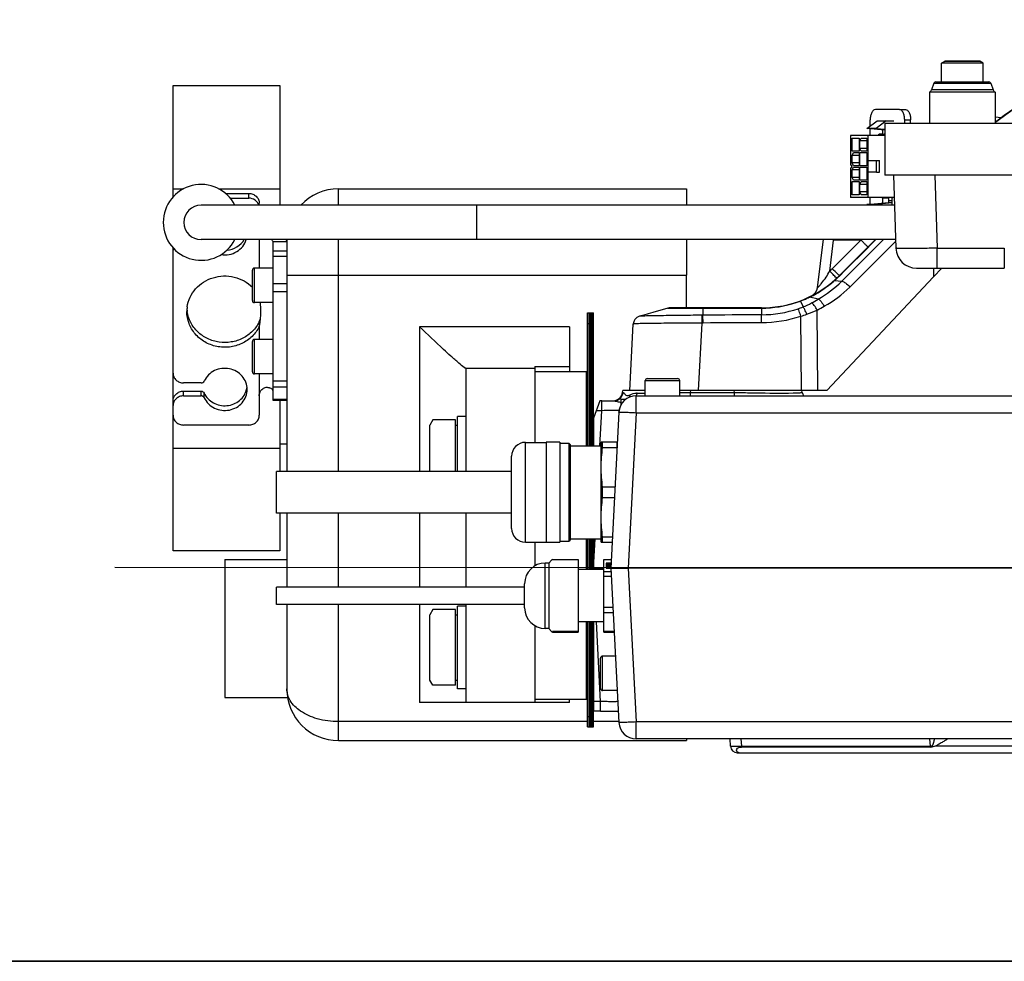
# Model space of a CAD drawing. Header units: millimetres. Extents: x 71658 to 298332, y -154437 to -30421.
# Tile 146 of 155: x 119711 to 119997, y -39491 to -39218. Entities that reach past the tile are written whole.
import ezdxf

# ---------------------------------------------------------------- set-up
doc = ezdxf.new("R2010")
doc.units = ezdxf.units.MM
doc.header["$LTSCALE"] = 500
doc.header["$MEASUREMENT"] = 0
doc.linetypes.add('ACAD_ISO10W100', pattern=[18, 12, -3, 0, -3])
for name, color, linetype, lineweight in [('A-03-PEENJOON', 7, 'Continuous', 0), ('A-04-JÄMEJOON', 7, 'Continuous', 35), ('Centerline', 1, 'ACAD_ISO10W100', 25)]:
    doc.layers.add(name, color=color, linetype=linetype, lineweight=lineweight)
doc.layers.add('Machinery', color=94, linetype='Continuous')

# ---------------------------------------------------------------- blocks, each defined once
blk = doc.blocks.new('lift')
at = {"layer": 'Centerline', "color": 251, "true_color": 0x636466}
blk.add_line((153661.23, -38228.64), (152669.51, -38228.28), dxfattribs=at)
at = {"layer": 'Machinery', "color": 251, "true_color": 0x636466}
for p, q in [((152909.37, -38082.01), (152910.31, -38081.46)), ((152921.37, -38082.01), (152909.37, -38082.01)), ((152909.37, -38087.46), (152909.37, -38082.01)), ((152910.31, -38081.46), (152920.42, -38081.46)), ((152920.42, -38081.46), (152910.31, -38081.46)), ((152921.37, -38082.01), (152920.42, -38081.46)), ((152921.37, -38087.46), (152921.37, -38082.01)), ((152686.37, -38088.46), (152717.37, -38088.46)), ((152686.37, -38120.79), (152686.37, -38088.46)), ((152717.37, -38088.46), (152717.37, -38123.19)), ((152907.14, -38087.85), (152906.44, -38089.78)), ((152907.14, -38087.85), (152923.6, -38087.85)), ((152907.71, -38087.46), (152923.03, -38087.46)), ((152923.6, -38087.85), (152924.3, -38089.78)), ((152924.87, -38090.46), (152905.87, -38090.46)), ((152905.87, -38090.46), (152905.87, -38099.46)), ((152924.3, -38089.78), (152906.44, -38089.78)), ((152924.87, -38090.46), (152924.87, -38099.46)), ((152897.14, -38095.46), (152890.14, -38095.46)), ((152897.14, -38095.46), (152898.87, -38095.46)), ((152926.64, -38097.86), (152924.87, -38097.71)), ((152887.67, -38100.96), (152890.64, -38098.76)), ((152890.32, -38100.96), (152887.67, -38100.96)), ((152892.87, -38101.42), (152887.67, -38100.96)), ((152888.64, -38100.24), (152888.64, -38098.46)), ((152888.64, -38102.96), (152888.64, -38101.05)), ((152893.29, -38098.76), (152890.32, -38100.96)), ((152890.32, -38100.96), (152892.87, -38101.19)), ((152890.64, -38098.76), (152895.45, -38098.77)), ((152892.87, -38099.46), (153437.87, -38099.46)), ((152892.87, -38099.46), (152892.87, -38114.46)), ((152898.64, -38098.46), (152900.37, -38098.46)), ((152898.64, -38099.46), (152898.64, -38098.46)), ((152900.37, -38099.46), (152900.37, -38098.46)), ((152924.87, -38098.91), (152925.23, -38098.94)), ((152925.19, -38098.97), (152924.87, -38098.97)), ((152925.22, -38099.06), (152925.33, -38098.97)), ((152892.87, -38102.96), (152882.93, -38102.96)), ((152882.93, -38102.96), (152882.93, -38111.36)), ((152883.41, -38103.76), (152885.47, -38103.76)), ((152883.41, -38107.56), (152883.41, -38103.76)), ((152885.47, -38103.76), (152885.47, -38107.56)), ((152885.63, -38104.56), (152886.06, -38103.76)), ((152886.06, -38103.76), (152887.7, -38103.76)), ((152887.7, -38103.76), (152887.7, -38107.56)), ((152888.01, -38120.96), (152888.02, -38102.96)), ((152891.14, -38102.76), (152892.7, -38102.76)), ((152891.14, -38102.76), (152891.14, -38102.96)), ((152892.24, -38102.56), (152891.24, -38102.56)), ((152892.24, -38101.36), (152892.24, -38102.56)), ((152892.24, -38102.56), (152892.87, -38102.56)), ((152887.7, -38104.56), (152885.63, -38104.56)), ((152885.63, -38106.76), (152885.63, -38104.56)), ((152887.7, -38106.76), (152885.63, -38106.76)), ((152886.06, -38107.56), (152885.63, -38106.76)), ((152885.47, -38107.56), (152883.41, -38107.56)), ((152883.41, -38108.76), (152883.83, -38107.96)), ((152885.47, -38108.76), (152883.41, -38108.76)), ((152883.41, -38110.96), (152883.41, -38108.76)), ((152883.83, -38107.96), (152885.47, -38107.96)), ((152885.47, -38107.96), (152885.47, -38111.76)), ((152885.63, -38107.96), (152887.7, -38107.96)), ((152885.63, -38111.76), (152885.63, -38107.96)), ((152887.7, -38107.56), (152886.06, -38107.56)), ((152887.7, -38107.96), (152887.7, -38111.76)), ((152882.93, -38111.36), (152883.35, -38111.96)), ((152883.35, -38111.96), (152882.93, -38112.56)), ((152883.4, -38112.96), (152883.83, -38112.16)), ((152885.47, -38110.96), (152883.41, -38110.96)), ((152883.83, -38111.76), (152883.41, -38110.96)), ((152885.47, -38111.76), (152883.83, -38111.76)), ((152883.83, -38112.16), (152885.47, -38112.16)), ((152885.47, -38112.16), (152885.47, -38115.96)), ((152887.7, -38111.76), (152885.63, -38111.76)), ((152885.63, -38112.16), (152887.7, -38112.16)), ((152885.63, -38115.96), (152885.63, -38112.16)), ((152887.7, -38112.16), (152887.7, -38115.96)), ((152888.02, -38110.26), (152890.45, -38110.26)), ((152890.45, -38110.26), (152891.3, -38110.26)), ((152890.45, -38113.66), (152890.45, -38110.26)), ((152891.3, -38113.66), (152891.3, -38110.26)), ((152882.93, -38112.56), (152882.92, -38120.96)), ((152885.47, -38112.96), (152883.4, -38112.96)), ((152883.4, -38115.16), (152883.4, -38112.96)), ((152885.47, -38115.16), (152883.4, -38115.16)), ((152883.83, -38115.96), (152883.4, -38115.16)), ((152890.45, -38113.66), (152888.01, -38113.66)), ((152890.45, -38113.66), (152891.3, -38113.66)), ((153437.87, -38114.46), (152892.87, -38114.46)), ((152895.37, -38114.46), (152896.11, -38135.67)), ((152907.36, -38114.46), (152908.1, -38135.67)), ((152883.4, -38116.36), (152885.47, -38116.36)), ((152883.4, -38120.16), (152883.4, -38116.36)), ((152885.47, -38115.96), (152883.83, -38115.96)), ((152885.47, -38116.36), (152885.47, -38120.16)), ((152887.7, -38115.96), (152885.63, -38115.96)), ((152885.63, -38117.16), (152886.05, -38116.36)), ((152887.7, -38117.16), (152885.63, -38117.16)), ((152885.63, -38119.36), (152885.63, -38117.16)), ((152886.05, -38116.36), (152887.7, -38116.36)), ((152887.7, -38116.36), (152887.69, -38120.16)), ((152686.37, -38118.46), (152689.38, -38118.46)), ((152699.64, -38118.46), (152717.37, -38118.46)), ((152701.62, -38119.8), (152708.37, -38119.8)), ((152708.37, -38121.17), (152708.37, -38119.8)), ((152734.37, -38118.46), (152835.37, -38118.46)), ((152734.37, -38123.19), (152734.37, -38118.46)), ((152835.37, -38118.46), (152835.37, -38123.19)), ((152895.6, -38120.97), (152882.92, -38120.96)), ((152885.47, -38120.16), (152883.4, -38120.16)), ((152887.69, -38119.36), (152885.63, -38119.36)), ((152886.05, -38120.16), (152885.63, -38119.36)), ((152887.69, -38120.16), (152886.05, -38120.16)), ((152888.64, -38122.88), (152888.64, -38120.96)), ((152895.67, -38123.19), (152694.51, -38123.19)), ((152702.98, -38121.17), (152708.37, -38121.17)), ((152711.37, -38123.19), (152711.37, -38122.62)), ((152774.51, -38133.19), (152774.51, -38123.19)), ((152887.66, -38122.96), (152895.04, -38122.33)), ((152890.31, -38122.96), (152887.66, -38122.96)), ((152887.97, -38123.19), (152887.66, -38122.96)), ((152895.04, -38122.56), (152890.31, -38122.96)), ((152893.97, -38121.16), (152892.24, -38121.16)), ((152892.24, -38121.16), (152892.24, -38122.57)), ((152893.97, -38121.16), (152893.97, -38122.42)), ((152895.04, -38121.97), (152893.97, -38121.96)), ((152895.04, -38123.19), (152895.04, -38121.16)), ((152896.02, -38133.19), (152694.51, -38133.19)), ((152711.37, -38133.19), (152711.37, -38141.46)), ((152719.37, -38133.82), (152715.37, -38133.82)), ((152715.37, -38179.88), (152715.37, -38133.82)), ((152719.37, -38133.46), (152719.37, -38136.18)), ((152719.37, -38133.46), (152719.37, -38136.39)), ((152734.37, -38143.46), (152734.37, -38133.19)), ((152835.37, -38133.19), (152835.37, -38143.46)), ((152873.32, -38147.13), (152875.05, -38133.09)), ((152876.92, -38142.3), (152878.02, -38133.3)), ((152877.62, -38141.62), (152885.94, -38133.3)), ((152885.94, -38133.3), (152878.02, -38133.3)), ((152879.74, -38143.59), (152890.12, -38133.21)), ((152892.46, -38133.19), (152880.43, -38145.24)), ((152881.18, -38142.28), (152888.13, -38135.33)), ((152896.04, -38133.62), (152882.75, -38146.94)), ((152888.13, -38135.33), (152888.45, -38135.02)), ((152888.45, -38135.02), (152889.31, -38134.15)), ((152889.31, -38134.15), (152890.18, -38133.28)), ((152686.37, -38171.91), (152686.37, -38135.59)), ((152715.37, -38136.47), (152719.37, -38136.47)), ((152715.37, -38138.02), (152719.37, -38138.02)), ((152719.37, -38136.18), (152719.37, -38156.99)), ((152908.1, -38135.67), (152927.55, -38135.67)), ((152908.1, -38141.46), (152908.1, -38135.67)), ((152927.55, -38135.67), (152927.55, -38141.46)), ((152709.37, -38150.86), (152709.37, -38142.06)), ((152715.37, -38141.46), (152709.97, -38141.46)), ((152709.97, -38151.46), (152709.97, -38141.46)), ((152719.37, -38143.46), (152734.37, -38143.46)), ((152734.37, -38143.46), (152835.37, -38143.46)), ((152734.37, -38200.46), (152734.37, -38143.46)), ((152835.37, -38152.96), (152835.37, -38143.46)), ((152879.93, -38143.54), (152881.18, -38142.28)), ((152902.11, -38141.46), (152927.55, -38141.46)), ((152907.02, -38141.46), (152907.04, -38144)), ((152909.43, -38141.46), (152907.04, -38144)), ((152719.37, -38146.02), (152715.37, -38146.02)), ((152907.04, -38144), (152876.02, -38176.96)), ((152878.28, -38145.08), (152880.43, -38145.24)), ((152719.37, -38148.32), (152715.37, -38148.32)), ((152715.37, -38151.46), (152709.97, -38151.46)), ((152868.37, -38151.01), (152869.14, -38152.7)), ((152873.55, -38150.46), (152871.11, -38149.83)), ((152806.57, -38154.46), (152808.37, -38154.46)), ((152806.57, -38192.96), (152806.57, -38154.46)), ((152807.07, -38192.96), (152807.07, -38154.46)), ((152807.37, -38192.96), (152807.37, -38154.46)), ((152807.67, -38192.96), (152807.67, -38154.46)), ((152807.92, -38192.96), (152807.92, -38154.46)), ((152808.17, -38192.96), (152808.17, -38154.46)), ((152808.37, -38184.96), (152808.37, -38154.46)), ((152829.93, -38153.06), (152831.43, -38153.06)), ((152857.12, -38152.96), (152830.62, -38152.96)), ((152831.43, -38153.06), (152831.95, -38153.06)), ((152831.95, -38153.06), (152832.54, -38153.06)), ((152832.54, -38153.06), (152837.27, -38153.06)), ((152837.27, -38153.06), (152838.2, -38153.06)), ((152838.2, -38153.06), (152840.12, -38153.06)), ((152840.12, -38155.1), (152839.86, -38155.1)), ((152839.89, -38157.37), (152839.86, -38155.1)), ((152840.12, -38153.06), (152840.12, -38155.1)), ((152840.12, -38153.06), (152841.99, -38153.06)), ((152840.14, -38157.37), (152840.12, -38155.1)), ((152841.99, -38153.06), (152857.11, -38153.05)), ((152857.11, -38153.05), (152857.12, -38154.99)), ((152857.14, -38157.26), (152857.12, -38154.99)), ((152868.69, -38176.96), (152868.52, -38155.38)), ((152873.45, -38176.96), (152873.26, -38153.64)), ((152711.37, -38157), (152711.37, -38158.37)), ((152719.37, -38156.99), (152719.37, -38200.46)), ((152806.57, -38157.46), (152808.37, -38157.46)), ((152818.89, -38176.96), (152819.9, -38157.69)), ((152838.86, -38176.96), (152839.89, -38157.37)), ((152840.14, -38157.37), (152839.89, -38157.37)), ((152711.37, -38158.37), (152711.37, -38162.13)), ((152801.37, -38158.46), (152757.87, -38158.46)), ((152757.87, -38158.46), (152757.87, -38200.46)), ((152801.37, -38158.46), (152801.37, -38171.46)), ((152709.37, -38171.53), (152709.37, -38162.73)), ((152715.37, -38162.13), (152709.97, -38162.13)), ((152709.97, -38172.13), (152709.97, -38162.13)), ((152686.37, -38179.94), (152686.37, -38171.91)), ((152715.37, -38172.13), (152709.97, -38172.13)), ((152711.37, -38172.13), (152711.37, -38178.49)), ((152771.37, -38170.46), (152791.37, -38170.46)), ((152771.37, -38200.46), (152771.37, -38170.46)), ((152791.37, -38169.94), (152801.37, -38169.94)), ((152791.37, -38169.94), (152791.37, -38191.97)), ((152791.37, -38171.46), (152806.37, -38171.46)), ((152806.37, -38192.96), (152806.37, -38171.46)), ((152694.49, -38174.73), (152689.37, -38174.73)), ((152715.37, -38174.17), (152719.37, -38174.17)), ((152823.37, -38174.06), (152833.37, -38174.06)), ((152823.37, -38178.46), (152823.37, -38174.06)), ((152823.97, -38173.46), (152832.77, -38173.46)), ((152833.37, -38178.46), (152833.37, -38174.06)), ((152689.37, -38177.12), (152694.49, -38177.12)), ((152689.37, -38178.49), (152689.37, -38177.12)), ((152694.49, -38178.49), (152694.49, -38177.12)), ((152695.41, -38179.06), (152695.41, -38177.69)), ((152715.37, -38175.86), (152719.37, -38175.86)), ((152816.81, -38177.48), (152816.9, -38176.96)), ((152823.37, -38176.96), (152816.9, -38176.96)), ((152816.95, -38177.54), (152817.02, -38177.55)), ((152823.02, -38177.69), (152823.36, -38177.68)), ((152876.02, -38176.96), (152833.37, -38176.96)), ((152834.99, -38177.52), (152836.5, -38177.48)), ((152836.5, -38177.48), (152836.59, -38176.96)), ((152836.5, -38177.48), (152849.23, -38177.48)), ((152836.5, -38178.46), (152836.5, -38177.48)), ((152849.23, -38177.48), (152849.14, -38176.96)), ((152849.23, -38177.48), (152850.74, -38177.52)), ((152849.24, -38178.46), (152849.24, -38177.48)), ((152868.93, -38177.48), (152868.84, -38176.96)), ((152868.93, -38177.48), (152868.84, -38176.96)), ((152686.37, -38184.13), (152686.37, -38179.94)), ((152689.37, -38178.49), (152694.49, -38178.49)), ((152711.37, -38178.49), (152711.37, -38184.13)), ((152719.37, -38179.59), (152715.37, -38179.59)), ((152719.37, -38179.88), (152715.37, -38179.88)), ((152717.37, -38179.88), (152717.37, -38200.46)), ((152810.19, -38179.96), (152808.37, -38184.96)), ((152810.77, -38179.96), (152810.19, -38179.96)), ((152810.77, -38179.96), (152814.11, -38179.96)), ((152810.77, -38182.8), (152810.77, -38179.96)), ((152816.37, -38179.46), (152817.74, -38179.46)), ((152816.37, -38181.04), (152816.37, -38179.46)), ((152820.73, -38178.46), (152939.46, -38178.46)), ((152820.73, -38183.37), (152820.73, -38178.46)), ((152810.77, -38182.8), (152809.15, -38182.8)), ((152810.24, -38192.94), (152810.77, -38182.8)), ((152815.74, -38183.2), (152813.37, -38228.46)), ((152815.74, -38183.2), (152815.76, -38182.8)), ((152820.73, -38183.37), (152818.37, -38228.46)), ((152820.73, -38183.37), (152939.63, -38183.37)), ((152686.37, -38223.46), (152686.37, -38184.13)), ((152761.72, -38185.49), (152760.87, -38186.96)), ((152768.27, -38185.49), (152761.72, -38185.49)), ((152768.27, -38200.46), (152768.27, -38185.49)), ((152771.37, -38184.46), (152768.87, -38184.46)), ((152768.87, -38200.46), (152768.87, -38184.46)), ((152808.37, -38184.96), (152808.37, -38192.96)), ((152708.37, -38186.95), (152689.37, -38186.95)), ((152760.87, -38200.46), (152760.87, -38186.96)), ((152768.27, -38186.96), (152768.87, -38186.96)), ((152719.37, -38192.46), (152717.37, -38192.46)), ((152788.59, -38191.97), (152794.59, -38191.97)), ((152788.59, -38220.95), (152788.59, -38191.97)), ((152794.6, -38191.93), (152794.59, -38191.97)), ((152798.59, -38191.96), (152794.59, -38191.96)), ((152794.59, -38191.97), (152794.59, -38220.95)), ((152798.59, -38191.96), (152798.59, -38220.96)), ((152798.59, -38192.25), (152801.23, -38192.25)), ((152801.23, -38192.25), (152801.59, -38192.6)), ((152801.23, -38192.25), (152801.23, -38220.67)), ((152806.37, -38190.46), (152806.57, -38190.46)), ((152815.09, -38191.96), (152810.6, -38191.96)), ((152810.6, -38220.96), (152810.6, -38191.96)), ((152810.99, -38193.46), (152810.99, -38191.96)), ((152815.09, -38191.96), (152815.09, -38193.46)), ((152717.37, -38193.72), (152686.37, -38193.72)), ((152801.59, -38192.61), (152801.59, -38220.31)), ((152801.59, -38192.96), (152810.6, -38192.96)), ((152810.99, -38193.46), (152815.09, -38193.46)), ((152784.59, -38216.95), (152784.59, -38195.97)), ((152784.59, -38200.46), (152716.37, -38200.46)), ((152716.37, -38212.46), (152716.37, -38200.46)), ((152814.6, -38204.96), (152810.99, -38204.96)), ((152810.99, -38207.96), (152810.99, -38204.96)), ((152810.99, -38207.96), (152814.44, -38207.96)), ((152784.59, -38212.46), (152716.37, -38212.46)), ((152717.37, -38212.46), (152717.37, -38223.46)), ((152719.37, -38212.46), (152719.37, -38233.96)), ((152734.37, -38233.96), (152734.37, -38212.46)), ((152757.87, -38212.46), (152757.87, -38233.96)), ((152771.37, -38233.96), (152771.37, -38212.46)), ((152788.59, -38220.95), (152794.59, -38220.95)), ((152791.37, -38220.95), (152791.37, -38227.76)), ((152794.6, -38220.99), (152794.59, -38220.95)), ((152794.59, -38220.96), (152798.59, -38220.96)), ((152798.59, -38220.67), (152801.23, -38220.67)), ((152801.23, -38220.67), (152801.59, -38220.31)), ((152801.59, -38219.96), (152810.6, -38219.96)), ((152806.37, -38228.86), (152806.37, -38219.96)), ((152806.57, -38228.86), (152806.57, -38219.96)), ((152807.07, -38228.86), (152807.07, -38219.96)), ((152807.37, -38228.86), (152807.37, -38219.96)), ((152807.67, -38228.86), (152807.67, -38219.96)), ((152807.92, -38228.86), (152807.92, -38219.96)), ((152808.17, -38228.86), (152808.17, -38219.96)), ((152808.37, -38219.96), (152808.37, -38228.46)), ((152808.37, -38228.46), (152808.82, -38219.96)), ((152810.6, -38220.96), (152813.76, -38220.96)), ((152813.84, -38219.46), (152810.99, -38219.46)), ((152810.99, -38220.96), (152810.99, -38219.46)), ((152717.37, -38223.46), (152686.37, -38223.46)), ((152701.37, -38225.96), (152719.37, -38225.96)), ((152701.37, -38225.96), (152701.37, -38265.96)), ((152795.37, -38226.96), (152796.2, -38226.13)), ((152796.42, -38225.92), (152803.87, -38225.92)), ((152803.87, -38225.92), (152803.87, -38247)), ((152811.37, -38225.92), (152813.5, -38225.92)), ((152811.37, -38247), (152811.37, -38225.92)), ((152795.37, -38226.96), (152794.37, -38226.96)), ((152794.37, -38245.96), (152794.37, -38226.96)), ((152795.37, -38226.96), (152795.37, -38245.96)), ((152811.37, -38228.86), (152803.87, -38228.86)), ((152808.39, -38228.86), (152808.37, -38228.46)), ((152808.37, -38228.46), (152808.37, -38228.86)), ((152811.37, -38228.46), (152808.38, -38228.46)), ((152813.42, -38229.5), (152811.37, -38229.5)), ((152813.45, -38227), (152812.04, -38227)), ((152812.04, -38227), (152812.04, -38228.42)), ((152812.04, -38227.03), (152813.44, -38227.03)), ((152812.04, -38228.42), (152813.37, -38228.42)), ((152812.24, -38227.85), (152812.36, -38227.83)), ((152812.24, -38227.88), (152812.24, -38227.85)), ((152812.36, -38227.87), (152812.24, -38227.88)), ((152812.47, -38227.96), (152812.34, -38227.97)), ((152812.34, -38227.97), (152812.34, -38228.01)), ((152812.36, -38227.83), (152812.36, -38227.87)), ((152812.36, -38227.83), (152812.36, -38227.83)), ((152812.83, -38227.27), (152812.76, -38227.23)), ((152812.83, -38227.3), (152812.83, -38227.27)), ((152813.03, -38227.15), (152813.1, -38227.19)), ((152813.03, -38227.18), (152813.03, -38227.15)), ((152813.1, -38227.22), (152813.03, -38227.18)), ((152813.1, -38227.19), (152813.1, -38227.22)), ((152813.37, -38228.46), (152815.71, -38273.22)), ((152813.37, -38228.46), (152818.37, -38228.46)), ((152946.38, -38228.46), (152818.37, -38228.46)), ((152818.37, -38228.46), (152820.71, -38273.05)), ((152811.37, -38230.74), (152813.49, -38230.74)), ((152788.37, -38233.96), (152716.37, -38233.96)), ((152716.37, -38238.96), (152716.37, -38233.96)), ((152788.37, -38239.96), (152788.37, -38232.96)), ((152788.37, -38238.96), (152716.37, -38238.96)), ((152719.37, -38238.96), (152719.37, -38263.46)), ((152734.37, -38278.46), (152734.37, -38238.96)), ((152757.87, -38238.96), (152757.87, -38267.46)), ((152761.72, -38240.49), (152760.87, -38241.96)), ((152768.27, -38240.49), (152761.72, -38240.49)), ((152768.27, -38262.43), (152768.27, -38240.49)), ((152771.37, -38239.46), (152768.87, -38239.46)), ((152768.87, -38263.46), (152768.87, -38239.46)), ((152771.37, -38267.46), (152771.37, -38238.96)), ((152813.97, -38239.84), (152811.37, -38239.84)), ((152760.87, -38260.96), (152760.87, -38241.96)), ((152768.27, -38241.96), (152768.87, -38241.96)), ((152811.37, -38241.27), (152814.04, -38241.27)), ((152791.37, -38245.16), (152791.37, -38267.46)), ((152795.37, -38245.96), (152794.37, -38245.96)), ((152795.37, -38245.96), (152796.2, -38246.79)), ((152811.37, -38244.06), (152803.87, -38244.06)), ((152806.37, -38266.46), (152806.37, -38244.06)), ((152806.37, -38245.46), (152806.57, -38245.46)), ((152806.57, -38274.46), (152806.57, -38244.06)), ((152807.07, -38274.46), (152807.07, -38244.06)), ((152807.37, -38274.46), (152807.37, -38244.06)), ((152807.67, -38274.46), (152807.67, -38244.06)), ((152807.92, -38274.46), (152807.92, -38244.06)), ((152808.17, -38274.46), (152808.17, -38244.06)), ((152808.37, -38244.06), (152808.37, -38269.78)), ((152810.4, -38267.12), (152809.19, -38244.06)), ((152803.87, -38246.81), (152796.42, -38246.81)), ((152796.42, -38247), (152796.42, -38246.81)), ((152796.42, -38247), (152803.87, -38247)), ((152814.33, -38246.81), (152811.37, -38246.81)), ((152811.37, -38247), (152814.34, -38247)), ((152810.37, -38263.36), (152810.37, -38254.56)), ((152814.71, -38253.96), (152810.97, -38253.96)), ((152810.97, -38263.96), (152810.97, -38253.96)), ((152806.37, -38257.46), (152806.57, -38257.46)), ((152761.72, -38262.43), (152760.87, -38260.96)), ((152768.27, -38260.96), (152768.87, -38260.96)), ((152768.27, -38262.43), (152761.72, -38262.43)), ((152771.37, -38263.46), (152768.87, -38263.46)), ((152701.37, -38265.96), (152719.58, -38265.96)), ((152791.37, -38266.46), (152806.37, -38266.46)), ((152801.37, -38267.46), (152801.37, -38266.46)), ((152815.23, -38263.96), (152810.97, -38263.96)), ((152801.37, -38267.46), (152757.87, -38267.46)), ((152810.4, -38267.12), (152808.37, -38267.12)), ((152810.4, -38269.96), (152810.4, -38267.12)), ((152806.57, -38271.46), (152808.37, -38271.46)), ((152808.37, -38274.46), (152808.37, -38269.78)), ((152810.4, -38269.96), (152808.37, -38269.96)), ((152810.4, -38269.96), (152815.57, -38269.96)), ((152806.57, -38272.96), (152734.37, -38272.96)), ((152806.57, -38274.46), (152808.37, -38274.46)), ((152815.71, -38272.96), (152808.37, -38272.96)), ((152935.38, -38273.05), (152820.71, -38273.05)), ((152820.71, -38277.96), (152820.71, -38273.05)), ((153046.3, -38277.96), (152820.71, -38277.96)), ((152835.37, -38277.96), (152835.37, -38278.46)), ((152848.07, -38280.06), (152847.96, -38277.98)), ((152851.15, -38277.96), (152851.26, -38280.06)), ((152906.17, -38280.06), (152905.9, -38277.96)), ((152734.37, -38278.46), (152835.37, -38278.46)), ((152848.07, -38280.06), (152851.26, -38280.06)), ((152851.26, -38280.06), (152906.17, -38280.06)), ((152906.2, -38280.33), (152851.29, -38280.33)), ((152907.83, -38279.96), (153066.28, -38279.96)), ((152850.07, -38281.96), (153480.67, -38281.96))]:
    blk.add_line(p, q, dxfattribs=at)
for points in [[(152829.93, -38153.06), (152825.53, -38154.32), (152824.26, -38154.68), (152822.96, -38155.05), (152821.72, -38155.41)], [(152821.72, -38155.41), (152821.66, -38155.42), (152821.49, -38155.48), (152821.31, -38155.56), (152821.12, -38155.67), (152820.93, -38155.79), (152820.74, -38155.95), (152820.56, -38156.12), (152820.39, -38156.32), (152820.25, -38156.54), (152820.12, -38156.78), (152820.02, -38157.05), (152819.95, -38157.33), (152819.9, -38157.62), (152819.9, -38157.69)], [(152851.26, -38280.06), (152851.27, -38280.11), (152851.27, -38280.15), (152851.27, -38280.2), (152851.28, -38280.24), (152851.29, -38280.29), (152851.29, -38280.33)], [(152906.17, -38280.06), (152906.17, -38280.11), (152906.18, -38280.15), (152906.18, -38280.2), (152906.18, -38280.24), (152906.19, -38280.29), (152906.2, -38280.33)], [(152906.66, -38280.23), (152906.65, -38280.21), (152906.64, -38280.2), (152906.63, -38280.18), (152906.62, -38280.17), (152906.6, -38280.16), (152906.59, -38280.14), (152906.59, -38280.12), (152906.58, -38280.11), (152906.57, -38280.08)]]:
    blk.add_lwpolyline(points, dxfattribs=at)
for centre, radius, start, end in [((152974.51, -38161.96), 80, 90, 128.3583), ((152974.51, -38161.96), 79.91, 90.002, 127.9826), ((152907.71, -38088.06), 0.6, 90, 160), ((152923.03, -38088.06), 0.6, 20, 90), ((152905.22, -38089.33), 1.3, 300, 340), ((152925.52, -38089.33), 1.3, 200, 240), ((152974.51, -38161.96), 79.91, 128.0791, 128.4585), ((152694.51, -38128.19), 11, 27.0395, 332.9592), ((152734.37, -38133.46), 15, 90, 136.7786), ((152694.51, -38128.19), 5, 90, 270), ((152734.37, -38133.46), 15, 178.9679, 180), ((152941.81, -38077.28), 79.12, 225.0784, 225.3544), ((152689.03, -38136.21), 2.67, 167.9842, 179.9683), ((152902.11, -38135.46), 6, 182, 269.9998), ((152709.97, -38142.06), 0.6, 90, 180), ((152857.11, -38120.96), 32, 269.9988, 314.9975), ((152857.11, -38121.12), 29, 313.0707, 315), ((152933.58, -38089.2), 77.65, 223.1399, 223.8736), ((152855.5, -38119.1), 34.55, 312.4595, 314.3478), ((152855.76, -38119.37), 34.18, 314.3493, 314.7202), ((152855.93, -38119.54), 33.93, 314.7203, 315.0054), ((152856.53, -38120.87), 34.14, 299.9109, 314.4426), ((152857.12, -38120.95), 32.09, 306.0317, 307.3004), ((152857.11, -38120.93), 32.11, 307.3012, 311.2272), ((152855.41, -38119.01), 34.68, 311.2526, 312.462), ((152857.11, -38120.93), 32.11, 295.8432, 299.6824), ((152870.34, -38146.77), 3, 297.1368, 352.9981), ((152857.11, -38120.93), 32.11, 299.6833, 303.2892), ((152857.12, -38120.95), 32.09, 303.2895, 303.5561), ((152857.12, -38120.94), 32.1, 303.5563, 304.784), ((152857.27, -38120.73), 36.55, 299.5793, 314.183), ((152857.11, -38120.94), 32.1, 304.784, 306.0317), ((152709.97, -38150.86), 0.6, 180, 270), ((152692.62, -38154.07), 19.25, 359.9903, 7.7883), ((152857.08, -38120.75), 32.3, 270.0579, 288.2008), ((152857.13, -38121), 32.06, 288.258, 290.5395), ((152858.01, -38123.45), 29.45, 290.5965, 291.3158), ((152858.03, -38123.5), 29.39, 291.3166, 292.4615), ((152857.68, -38125.37), 29.64, 292.7432, 297.966), ((152857.81, -38122.97), 29.97, 292.4658, 294.8249), ((152857.6, -38122.5), 30.48, 294.821, 295.9454), ((152857.52, -38122.33), 30.67, 295.9445, 296.3048), ((152839.72, -38091.51), 67.97, 297.9554, 299.8529), ((152839.05, -38088.31), 73.74, 297.6428, 299.4578), ((152700.11, -38154.06), 9.74, 172.0019, 179.989), ((152700.12, -38152.69), 9.76, 184.0426, 187.9967), ((152830.62, -38155.46), 2.5, 90, 105.9972), ((152894.39, -45173.36), 7018.47, 90.304238, 90.442992), ((152856.91, -38120.68), 34.3, 270.3541, 288.4607), ((152856.91, -38120.54), 36.72, 270.3591, 288.4423), ((152861.51, -38134.54), 19.7, 288.5285, 292.7977), ((152860.51, -38127.13), 29.36, 285.8285, 289.4123), ((152856.2, -38114.9), 42.33, 289.4173, 293.7722), ((152702.23, -38152.54), 10.16, 333.9822, 339.642), ((152695.01, -38154.38), 16.84, 346.3216, 350.2624), ((152894.14, -45175.29), 7018.12, 90.302131, 90.440897), ((152709.97, -38162.73), 0.6, 90, 180), ((152709.97, -38171.53), 0.6, 180, 270), ((152823.97, -38174.06), 0.6, 90, 180), ((152832.77, -38174.06), 0.6, 0, 90), ((152702.09, -38175.24), 5.78, 346.6459, 348.1243), ((152702.1, -38175.24), 5.77, 348.126, 353.158), ((152813.85, -38176.96), 3, 269.9915, 349.9985), ((152817.63, -38177.04), 3.46, 335.7277, 342.107), ((152821.01, -38182.33), 4.65, 89.6355, 92.4444), ((152817.52, -38177), 3.58, 342.0873, 349.0272), ((152822.51, -37936.09), 241.6, 269.6513, 270.1206), ((152816.65, -37378.47), 799.26, 271.1983, 271.3148), ((152871.89, -38176.96), 3, 190, 210.0798), ((152871.89, -38176.96), 3, 190.0019, 210.0854), ((152820.73, -38183.46), 5, 90, 177), ((152815.09, -38317.24), 134.51, 90.7515, 91.8421), ((152818.76, -38182.96), 3, 151.2812, 177), ((152788.59, -38195.97), 4, 90, 180), ((152788.59, -38216.95), 4, 180, 270), ((152800.35, -38230.33), 5.91, 131.7766, 134.9054), ((152794.37, -38232.96), 6, 90, 180), ((152813.7, -38230.13), 3.05, 101.5703, 102.7936), ((152813.28, -38228.55), 1.38, 83.5476, 97.3788), ((152813.28, -38228.59), 1.38, 83.6251, 97.3763), ((152794.37, -38239.96), 6, 180, 270), ((152800.35, -38242.59), 5.91, 225.0946, 228.2234), ((152810.97, -38254.56), 0.6, 90, 180), ((152734.37, -38263.46), 15, 180, 270), ((152810.97, -38263.36), 0.6, 180, 270), ((152820.71, -38272.96), 5, 183, 270), ((152850.07, -38279.96), 2, 183, 269.9996), ((152900.62, -38395.79), 115.86, 87.0535, 87.2521), ((152781.36, -37724.5), 569.67, 282.7062, 282.8269)]:
    blk.add_arc(centre, radius, start, end, dxfattribs=at)
for points, knots in [([(152890.14, -38095.46), (152889.93, -38095.46), (152889.46, -38095.68), (152889.01, -38096.39), (152888.7, -38097.35), (152888.64, -38098.08), (152888.64, -38098.46)], [0, 0, 0, 0, 0.171141, 0.396141, 0.680393, 1, 1, 1, 1]), ([(152898.64, -38098.46), (152898.64, -38098.08), (152898.57, -38097.35), (152898.27, -38096.39), (152897.81, -38095.68), (152897.34, -38095.46), (152897.14, -38095.46)], [0, 0, 0, 0, 0.319607, 0.603859, 0.828859, 1, 1, 1, 1]), ([(152898.87, -38095.46), (152899.07, -38095.46), (152899.55, -38095.68), (152900, -38096.39), (152900.3, -38097.35), (152900.37, -38098.08), (152900.37, -38098.46)], [0, 0, 0, 0, 0.171141, 0.396141, 0.680393, 1, 1, 1, 1]), ([(152891.14, -38102.76), (152891.14, -38102.73), (152891.14, -38102.66), (152891.19, -38102.56), (152891.24, -38102.56)], [0, 0, 0, 0, 0.332793, 1, 1, 1, 1]), ([(152892.75, -38102.58), (152892.74, -38102.59), (152892.71, -38102.65), (152892.7, -38102.71), (152892.7, -38102.76)], [0, 0, 0, 0, 0.205813, 1, 1, 1, 1]), ([(152708.37, -38119.8), (152708.76, -38119.8), (152709.54, -38119.95), (152710.53, -38120.57), (152711.21, -38121.5), (152711.37, -38122.25), (152711.37, -38122.62)], [0, 0, 0, 0, 0.257143, 0.510151, 0.757215, 1, 1, 1, 1]), ([(152892.24, -38121.16), (152892.24, -38121.14), (152892.23, -38121.07), (152892.2, -38120.98), (152892.15, -38120.96)], [0, 0, 0, 0, 0.313672, 1, 1, 1, 1]), ([(152893.89, -38120.96), (152893.9, -38120.97), (152893.96, -38121.02), (152893.97, -38121.1), (152893.97, -38121.16)], [0, 0, 0, 0, 0.184839, 1, 1, 1, 1]), ([(152895.12, -38120.96), (152895.1, -38120.97), (152895.05, -38121.02), (152895.04, -38121.1), (152895.04, -38121.16)], [0, 0, 0, 0, 0.185735, 1, 1, 1, 1]), ([(152711.25, -38123.19), (152711.06, -38122.61), (152710.26, -38121.55), (152709, -38121.17), (152708.37, -38121.17)], [0, 0, 0, 0, 0.491205, 1, 1, 1, 1]), ([(152700.31, -38137.53), (152701.09, -38137.65), (152702.68, -38137.63), (152704.9, -38136.8), (152706.67, -38135.27), (152707.4, -38133.9), (152707.62, -38133.19)], [0, 0, 0, 0, 0.255331, 0.508579, 0.756939, 1, 1, 1, 1]), ([(152702.03, -38136.22), (152703.04, -38136.12), (152705, -38135.48), (152706.49, -38134.03), (152707, -38133.19)], [0, 0, 0, 0, 0.506314, 1, 1, 1, 1]), ([(152715.37, -38133.82), (152715.37, -38133.7), (152715.26, -38133.44), (152715.05, -38133.27), (152714.93, -38133.19)], [0, 0, 0, 0, 0.431626, 1, 1, 1, 1]), ([(152719.37, -38133.82), (152719.37, -38133.76), (152719.35, -38133.54), (152719.25, -38133.33), (152719.16, -38133.19)], [0, 0, 0, 0, 0.237289, 1, 1, 1, 1]), ([(152886.21, -38133.57), (152886.45, -38133.8), (152886.87, -38134.2), (152887.45, -38134.81), (152887.79, -38135), (152888.02, -38135.31), (152888.06, -38135.27)], [0, 0, 0, 0, 0.393873, 0.715114, 0.925486, 1, 1, 1, 1]), ([(152908.1, -38135.67), (152907.32, -38135.68), (152905.79, -38135.71), (152903.57, -38135.73), (152901.53, -38135.75), (152899.73, -38135.76), (152898.43, -38135.75), (152897.56, -38135.74), (152897.06, -38135.74), (152896.67, -38135.72), (152896.36, -38135.72), (152896.23, -38135.69), (152896.11, -38135.69), (152896.11, -38135.67)], [0, 0, 0, 0, 0.194973, 0.382444, 0.555217, 0.706662, 0.830968, 0.881406, 0.923373, 0.956457, 0.980361, 0.994864, 1, 1, 1, 1]), ([(152690.46, -38152.71), (152690.6, -38151.74), (152691.17, -38149.84), (152692.82, -38147.33), (152695.15, -38145.37), (152697.96, -38144.09), (152701.03, -38143.59), (152704.13, -38143.91), (152707.01, -38145.03), (152708.66, -38146.26), (152709.37, -38146.97)], [0, 0, 0, 0, 0.120605, 0.242813, 0.367138, 0.493427, 0.620939, 0.748578, 0.875213, 1, 1, 1, 1]), ([(152878.82, -38144.23), (152878.75, -38144.17), (152878.33, -38143.78), (152877.94, -38143.37), (152877.6, -38143.02)], [0, 0, 0, 0, 0.160256, 1, 1, 1, 1]), ([(152879.59, -38143.49), (152879.48, -38143.4), (152878.81, -38142.8), (152878.16, -38142.16), (152877.62, -38141.62)], [0, 0, 0, 0, 0.154569, 1, 1, 1, 1]), ([(152879.74, -38143.59), (152879.76, -38143.57), (152879.82, -38143.52), (152879.91, -38143.55), (152879.95, -38143.57)], [0, 0, 0, 0, 0.380194, 1, 1, 1, 1]), ([(152873.32, -38147.13), (152873.32, -38147.17), (152873.56, -38146.9), (152873.62, -38146.87), (152873.71, -38146.77)], [0, 0, 0, 0, 0.242834, 1, 1, 1, 1]), ([(152873.71, -38146.77), (152873.78, -38146.7), (152874.08, -38146.38), (152874.37, -38146.03), (152874.59, -38145.76)], [0, 0, 0, 0, 0.218128, 1, 1, 1, 1]), ([(152878.16, -38145.07), (152878.17, -38145.06), (152878.23, -38145.06), (152878.28, -38145.06), (152878.33, -38145.06)], [0, 0, 0, 0, 0.176869, 1, 1, 1, 1]), ([(152878.97, -38144.34), (152878.96, -38144.35), (152878.89, -38144.28), (152878.85, -38144.26), (152878.82, -38144.23)], [0, 0, 0, 0, 0.267144, 1, 1, 1, 1]), ([(152880.43, -38145.24), (152880.81, -38145.26), (152881.65, -38145.89), (152882.35, -38146.51), (152882.75, -38146.94)], [0, 0, 0, 0, 0.391002, 1, 1, 1, 1]), ([(152868.34, -38150.93), (152868.34, -38150.93), (152868.36, -38150.99), (152868.37, -38151.01), (152868.39, -38151.05)], [0, 0, 0, 0, 0.130472, 1, 1, 1, 1]), ([(152870.89, -38149.84), (152870.92, -38149.83), (152870.99, -38149.79), (152871.07, -38149.83), (152871.1, -38149.86)], [0, 0, 0, 0, 0.449007, 1, 1, 1, 1]), ([(152873.26, -38153.64), (152873.02, -38153.14), (152872.55, -38152.4), (152871.92, -38151.65), (152871.58, -38151.55)], [0, 0, 0, 0, 0.605768, 1, 1, 1, 1]), ([(152873.55, -38150.46), (152873.9, -38150.54), (152874.57, -38151.29), (152875.04, -38152.04), (152875.31, -38152.52)], [0, 0, 0, 0, 0.392537, 1, 1, 1, 1]), ([(152711.37, -38158.37), (152710.85, -38159.43), (152709.4, -38161.42), (152706.35, -38163.5), (152703.35, -38164.35), (152700.87, -38164.44), (152698.41, -38164.13), (152695.5, -38163.04), (152692.66, -38160.7), (152690.8, -38157.59), (152690.37, -38155.23), (152690.37, -38154.06)], [0, 0, 0, 0, 0.123011, 0.248594, 0.376197, 0.440538, 0.504821, 0.631995, 0.756898, 0.879274, 1, 1, 1, 1]), ([(152711.37, -38157), (152710.87, -38158.01), (152709.51, -38159.91), (152706.67, -38161.95), (152703.29, -38163.05), (152699.72, -38163.09), (152696.31, -38162.07), (152693.41, -38160.09), (152691.32, -38157.33), (152690.62, -38155.15), (152690.46, -38154.05)], [0, 0, 0, 0, 0.122779, 0.248004, 0.375245, 0.503295, 0.630646, 0.756049, 0.879004, 1, 1, 1, 1]), ([(152711.6, -38157.23), (152711.65, -38156.98), (152711.8, -38155.93), (152711.87, -38154.87), (152711.87, -38154.07)], [0, 0, 0, 0, 0.246036, 1, 1, 1, 1]), ([(152839.86, -38155.1), (152837.59, -38155.13), (152833.39, -38155.18), (152828.43, -38155.24), (152825.17, -38155.3), (152823.48, -38155.32), (152822.39, -38155.38), (152821.87, -38155.37), (152821.72, -38155.41)], [0, 0, 0, 0, 0.37486, 0.695143, 0.81971, 0.914133, 0.974958, 1, 1, 1, 1]), ([(152840.14, -38152.96), (152840.13, -38152.96), (152840.12, -38153.02), (152840.12, -38153.05), (152840.12, -38153.09)], [0, 0, 0, 0, 0.140794, 1, 1, 1, 1]), ([(152857.11, -38152.96), (152857.11, -38152.96), (152857.13, -38153.03), (152857.11, -38153.05), (152857.11, -38153.09)], [0, 0, 0, 0, 0.128088, 1, 1, 1, 1]), ([(152868.52, -38155.38), (152868.44, -38155.14), (152868.2, -38154.42), (152867.96, -38153.69), (152867.77, -38153.22)], [0, 0, 0, 0, 0.332418, 1, 1, 1, 1]), ([(152870.27, -38154.82), (152870.08, -38154.36), (152869.73, -38153.65), (152869.36, -38152.91), (152869.15, -38152.7)], [0, 0, 0, 0, 0.623281, 1, 1, 1, 1]), ([(152839.89, -38157.37), (152837.34, -38157.38), (152833.64, -38157.4), (152828.93, -38157.45), (152825.94, -38157.48), (152823.49, -38157.52), (152821.81, -38157.55), (152820.84, -38157.6), (152820.33, -38157.61), (152820.1, -38157.67), (152819.9, -38157.65), (152819.9, -38157.69)], [0, 0, 0, 0, 0.38231, 0.555077, 0.70657, 0.830923, 0.92337, 0.95647, 0.980382, 0.994888, 1, 1, 1, 1]), ([(152766.95, -38166.94), (152766.25, -38166.3), (152763.2, -38163.49), (152760.19, -38160.65), (152757.87, -38158.46)], [0, 0, 0, 0, 0.230748, 1, 1, 1, 1]), ([(152770.85, -38170.26), (152770.28, -38169.88), (152768.99, -38168.76), (152767.71, -38167.63), (152766.95, -38166.94)], [0, 0, 0, 0, 0.39911, 1, 1, 1, 1]), ([(152686.37, -38171.91), (152686.37, -38172.28), (152686.53, -38173.03), (152687.2, -38173.97), (152688.2, -38174.59), (152688.98, -38174.73), (152689.37, -38174.73)], [0, 0, 0, 0, 0.242785, 0.489849, 0.742857, 1, 1, 1, 1]), ([(152707.87, -38176.61), (152707.87, -38175.92), (152707.61, -38174.51), (152706.5, -38172.67), (152704.8, -38171.28), (152702.71, -38170.52), (152700.48, -38170.44), (152698.34, -38171.07), (152696.55, -38172.34), (152695.71, -38173.53), (152695.41, -38174.17)], [0, 0, 0, 0, 0.120799, 0.243268, 0.368287, 0.495575, 0.623872, 0.751494, 0.877039, 1, 1, 1, 1]), ([(152771.29, -38170.46), (152771.27, -38170.46), (152771.18, -38170.45), (152771.1, -38170.41), (152771.04, -38170.37)], [0, 0, 0, 0, 0.178014, 1, 1, 1, 1]), ([(152694.49, -38174.73), (152694.68, -38174.73), (152695.07, -38174.63), (152695.33, -38174.34), (152695.41, -38174.17)], [0, 0, 0, 0, 0.507639, 1, 1, 1, 1]), ([(152686.37, -38179.94), (152686.37, -38179.58), (152686.53, -38178.83), (152687.2, -38177.89), (152688.2, -38177.27), (152688.98, -38177.12), (152689.37, -38177.12)], [0, 0, 0, 0, 0.242785, 0.489849, 0.742857, 1, 1, 1, 1]), ([(152694.49, -38177.12), (152694.68, -38177.12), (152695.07, -38177.23), (152695.33, -38177.52), (152695.41, -38177.69)], [0, 0, 0, 0, 0.507639, 1, 1, 1, 1]), ([(152695.41, -38177.69), (152695.68, -38178.28), (152696.44, -38179.38), (152698.03, -38180.6), (152699.95, -38181.31), (152702, -38181.42), (152703.99, -38180.94), (152705.73, -38179.91), (152707.05, -38178.42), (152707.56, -38177.2), (152707.71, -38176.57)], [0, 0, 0, 0, 0.122492, 0.247348, 0.374259, 0.502149, 0.629596, 0.755338, 0.878726, 1, 1, 1, 1]), ([(152695.41, -38179.06), (152695.71, -38179.7), (152696.55, -38180.89), (152698.34, -38182.15), (152700.48, -38182.78), (152702.71, -38182.71), (152704.8, -38181.94), (152706.5, -38180.56), (152707.61, -38178.71), (152707.87, -38177.31), (152707.87, -38176.61)], [0, 0, 0, 0, 0.122961, 0.248506, 0.376128, 0.504425, 0.631713, 0.756732, 0.879201, 1, 1, 1, 1]), ([(152711.37, -38178.49), (152711.37, -38178.1), (152711.55, -38177.3), (152712.3, -38176.36), (152713.35, -38175.93), (152714.07, -38176.02), (152714.37, -38176.14)], [0, 0, 0, 0, 0.267335, 0.53194, 0.780817, 1, 1, 1, 1]), ([(152715.37, -38177.04), (152715.37, -38176.96), (152715.31, -38176.77), (152715.1, -38176.53), (152714.78, -38176.31), (152714.51, -38176.19), (152714.37, -38176.14)], [0, 0, 0, 0, 0.179479, 0.395736, 0.667759, 1, 1, 1, 1]), ([(152816.81, -38177.48), (152816.8, -38177.5), (152816.87, -38177.53), (152816.92, -38177.53), (152816.95, -38177.54)], [0, 0, 0, 0, 0.280277, 1, 1, 1, 1]), ([(152817.02, -38177.55), (152817.06, -38177.56), (152817.26, -38177.67), (152817.37, -38177.87), (152817.49, -38178.01)], [0, 0, 0, 0, 0.168466, 1, 1, 1, 1]), ([(152817.49, -38178.01), (152817.63, -38178.19), (152818.11, -38178.61), (152818.67, -38178.28), (152818.96, -38178.15)], [0, 0, 0, 0, 0.423805, 1, 1, 1, 1]), ([(152850.74, -38177.52), (152852.3, -38177.55), (152857.5, -38177.65), (152862.69, -38177.73), (152866.33, -38177.66)], [0, 0, 0, 0, 0.300502, 1, 1, 1, 1]), ([(152866.33, -38177.66), (152866.71, -38177.66), (152867.34, -38177.63), (152868.23, -38177.62), (152868.59, -38177.54), (152868.94, -38177.54), (152868.93, -38177.48)], [0, 0, 0, 0, 0.435241, 0.748573, 0.936357, 1, 1, 1, 1]), ([(152689.37, -38178.49), (152688.98, -38178.49), (152688.2, -38178.64), (152687.2, -38179.26), (152686.53, -38180.19), (152686.37, -38180.94), (152686.37, -38181.31)], [0, 0, 0, 0, 0.257143, 0.510151, 0.757215, 1, 1, 1, 1]), ([(152695.41, -38179.06), (152695.33, -38178.89), (152695.07, -38178.59), (152694.68, -38178.49), (152694.49, -38178.49)], [0, 0, 0, 0, 0.492361, 1, 1, 1, 1]), ([(152814.88, -38182.74), (152814.77, -38182.74), (152814.26, -38182.74), (152813.74, -38182.74), (152813.33, -38182.74)], [0, 0, 0, 0, 0.210577, 1, 1, 1, 1]), ([(152815.76, -38182.8), (152815.76, -38182.73), (152815.29, -38182.82), (152815.1, -38182.74), (152814.88, -38182.74)], [0, 0, 0, 0, 0.256714, 1, 1, 1, 1]), ([(152815.74, -38183.2), (152815.74, -38183.17), (152815.94, -38183.22), (152816.16, -38183.16), (152816.65, -38183.2), (152817.53, -38183.22), (152818.93, -38183.28), (152820.1, -38183.34), (152820.73, -38183.37)], [0, 0, 0, 0, 0.019555, 0.076456, 0.168932, 0.293162, 0.617434, 1, 1, 1, 1]), ([(152686.37, -38184.13), (152686.37, -38184.5), (152686.53, -38185.25), (152687.2, -38186.19), (152688.2, -38186.81), (152688.98, -38186.95), (152689.37, -38186.95)], [0, 0, 0, 0, 0.242785, 0.489849, 0.742857, 1, 1, 1, 1]), ([(152708.37, -38186.95), (152708.76, -38186.95), (152709.54, -38186.81), (152710.53, -38186.19), (152711.21, -38185.25), (152711.37, -38184.5), (152711.37, -38184.13)], [0, 0, 0, 0, 0.257143, 0.510151, 0.757215, 1, 1, 1, 1]), ([(152812.76, -38227.23), (152812.68, -38227.25), (152812.53, -38227.31), (152812.35, -38227.43), (152812.23, -38227.56), (152812.2, -38227.66), (152812.2, -38227.71)], [0, 0, 0, 0, 0.329332, 0.601699, 0.819303, 1, 1, 1, 1]), ([(152812.2, -38227.71), (152812.2, -38227.75), (152812.21, -38227.79), (152812.23, -38227.84), (152812.24, -38227.85)], [0, 0, 0, 0, 0.736595, 1, 1, 1, 1]), ([(152812.24, -38227.88), (152812.23, -38227.87), (152812.21, -38227.83), (152812.2, -38227.78), (152812.2, -38227.74)], [0, 0, 0, 0, 0.263405, 1, 1, 1, 1]), ([(152812.34, -38227.97), (152812.46, -38228.08), (152812.81, -38228.23), (152813.17, -38228.3), (152813.38, -38228.33)], [0, 0, 0, 0, 0.427967, 1, 1, 1, 1]), ([(152813.37, -38228.36), (152813.17, -38228.34), (152812.81, -38228.27), (152812.46, -38228.11), (152812.34, -38228.01)], [0, 0, 0, 0, 0.572, 1, 1, 1, 1]), ([(152813.41, -38227.76), (152813.33, -38227.71), (152813.13, -38227.65), (152812.82, -38227.64), (152812.55, -38227.69), (152812.38, -38227.78), (152812.36, -38227.84)], [0, 0, 0, 0, 0.242318, 0.553036, 0.831344, 1, 1, 1, 1]), ([(152812.37, -38227.79), (152812.4, -38227.73), (152812.57, -38227.65), (152812.84, -38227.6), (152813.14, -38227.62), (152813.34, -38227.68), (152813.41, -38227.73)], [0, 0, 0, 0, 0.182122, 0.462836, 0.76572, 1, 1, 1, 1]), ([(152813.4, -38227.94), (152813.34, -38227.98), (152813.19, -38228.03), (152812.94, -38228.05), (152812.69, -38228.04), (152812.53, -38227.99), (152812.47, -38227.96)], [0, 0, 0, 0, 0.215747, 0.490744, 0.77085, 1, 1, 1, 1]), ([(152812.73, -38227.39), (152812.73, -38227.38), (152812.74, -38227.32), (152812.79, -38227.29), (152812.83, -38227.27)], [0, 0, 0, 0, 0.201209, 1, 1, 1, 1]), ([(152812.83, -38227.3), (152812.82, -38227.31), (152812.78, -38227.33), (152812.74, -38227.37), (152812.73, -38227.41)], [0, 0, 0, 0, 0.306444, 1, 1, 1, 1]), ([(152813.41, -38227.6), (152813.26, -38227.62), (152813.05, -38227.61), (152812.82, -38227.53), (152812.74, -38227.45), (152812.73, -38227.42)], [0, 0, 0, 0, 0.612632, 0.846342, 1, 1, 1, 1]), ([(152813.44, -38227.08), (152813.41, -38227.09), (152813.29, -38227.1), (152813.18, -38227.12), (152813.09, -38227.14)], [0, 0, 0, 0, 0.256525, 1, 1, 1, 1]), ([(152734.37, -38272.96), (152732.29, -38272.96), (152728.4, -38272.46), (152723.49, -38270.34), (152720.21, -38267.26), (152719.37, -38264.64), (152719.37, -38263.46)], [0, 0, 0, 0, 0.322152, 0.598157, 0.817595, 1, 1, 1, 1]), ([(152815.39, -38267.12), (152815.4, -38267.15), (152815.2, -38267.13), (152814.99, -38267.18), (152814.49, -38267.17), (152813.61, -38267.19), (152812.21, -38267.16), (152811.04, -38267.14), (152810.4, -38267.12)], [0, 0, 0, 0, 0.01966, 0.076349, 0.168516, 0.292805, 0.617255, 1, 1, 1, 1]), ([(152820.71, -38273.05), (152820.07, -38273.08), (152818.9, -38273.13), (152817.5, -38273.2), (152816.62, -38273.22), (152816.13, -38273.26), (152815.92, -38273.2), (152815.72, -38273.25), (152815.71, -38273.22)], [0, 0, 0, 0, 0.382584, 0.706873, 0.831098, 0.92357, 0.98046, 1, 1, 1, 1]), ([(152911.19, -38277.96), (152911.02, -38277.96), (152910.64, -38278.32), (152909.9, -38278.71), (152908.94, -38279.33), (152908.21, -38279.74), (152907.83, -38279.96)], [0, 0, 0, 0, 0.126202, 0.361377, 0.65921, 1, 1, 1, 1]), ([(152850.66, -38281.96), (152850.38, -38281.96), (152849.78, -38281.71), (152849.88, -38280.52), (152850.8, -38280.33), (152851.29, -38280.33)], [0, 0, 0, 0, 0.285102, 0.502869, 1, 1, 1, 1])]:
    blk.add_open_spline(points, degree=3, knots=knots, dxfattribs=at)
for points in [[(152892.87, -38102.71), (152892.82, -38102.74), (152892.76, -38102.76), (152892.7, -38102.76)], [(152874.59, -38145.76), (152875.46, -38144.68), (152876.23, -38143.51), (152876.92, -38142.3)], [(152771.04, -38170.37), (152770.98, -38170.34), (152770.91, -38170.3), (152770.85, -38170.26)], [(152816.16, -38179.13), (152816.59, -38178.71), (152816.9, -38178.14), (152817.02, -38177.55)], [(152818.79, -38178.86), (152818.88, -38178.63), (152818.93, -38178.39), (152818.96, -38178.15)], [(152818.96, -38178.15), (152819.53, -38177.88), (152820.17, -38177.71), (152820.81, -38177.69)], [(152814.11, -38179.96), (152814.41, -38179.96), (152814.72, -38179.91), (152815, -38179.82)], [(152814.11, -38179.96), (152814.48, -38179.96), (152814.85, -38180.05), (152815.21, -38180.13)], [(152815, -38179.82), (152815.43, -38179.68), (152815.84, -38179.44), (152816.16, -38179.13)], [(152815.21, -38180.13), (152815.59, -38180.21), (152815.98, -38180.29), (152816.37, -38180.33)], [(152810.6, -38199.21), (152810.6, -38197.29), (152810.74, -38195.36), (152810.99, -38193.46)], [(152810.99, -38204.96), (152810.74, -38203.06), (152810.6, -38201.13), (152810.6, -38199.21)], [(152810.6, -38213.71), (152810.6, -38211.79), (152810.74, -38209.86), (152810.99, -38207.96)], [(152810.99, -38219.46), (152810.74, -38217.56), (152810.6, -38215.63), (152810.6, -38213.71)], [(152812.36, -38227.83), (152812.36, -38227.82), (152812.37, -38227.8), (152812.37, -38227.79)], [(152812.73, -38227.42), (152812.73, -38227.41), (152812.73, -38227.4), (152812.73, -38227.39)], [(152907.27, -38277.96), (152907.09, -38278.68), (152906.85, -38279.39), (152906.57, -38280.08)], [(152906.19, -38280.33), (152906.35, -38280.33), (152906.51, -38280.3), (152906.66, -38280.23)]]:
    blk.add_open_spline(points, degree=3, dxfattribs=at)

msp = doc.modelspace()

# ---------------------------------------------------------------- linework, layer by layer
at = {"layer": 'A-04-JÄMEJOON'}
msp.add_lwpolyline([(121289.803, -39020.997), (121289.803, -39490.997), (119139.803, -39490.997), (119139.803, -39180.997)], dxfattribs=at)

# ---------------------------------------------------------------- block references
at = {"layer": 'A-03-PEENJOON'}
msp.add_blockref('lift', (-32930.567, -1148.537), dxfattribs=at)

doc.saveas('drawing.dxf')
